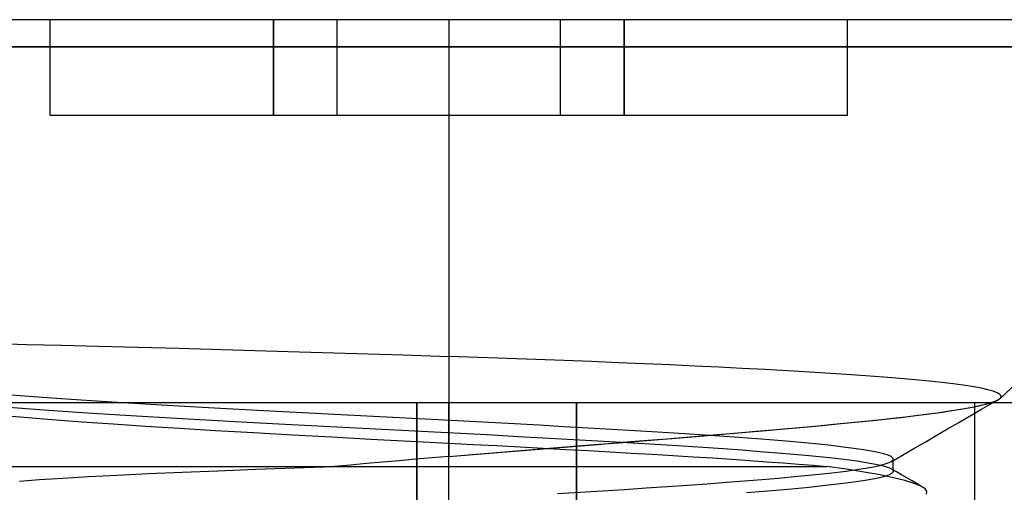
# Model space of a CAD drawing. Header units: millimetres. Extents: x 0 to 93, y -50 to 1.2.
# Tile 58 of 137: x 6.3 to 9.3, y -0.3 to 1.2. Entities that reach past the tile are written whole.
import ezdxf

# ---------------------------------------------------------------- set-up
doc = ezdxf.new("R2010")
doc.units = ezdxf.units.MM
doc.layers.add('MAIN-1', color=7, linetype='Continuous')
doc.layers.add('MAIN-2', color=7, linetype='Continuous')

msp = doc.modelspace()

# ---------------------------------------------------------------- linework, layer by layer
at = {"layer": 'MAIN-1'}
for p, q in [((7.6, 1.2), (4.69, 1.2)), ((10.51, 1.2), (7.6, 1.2)), ((7.6, 1.2), (7.6, 1.1148)), ((4.69, 1.1148), (7.6, 1.1148)), ((7.6, 1.1148), (7.6, 0)), ((7.6, 1.1148), (10.51, 1.1148)), ((9.3287, 0.0133), (10.51, 1.1148)), ((9.3005, 0), (9.306, 0.0018)), ((9.306, 0.0018), (9.311, 0.0037)), ((9.3071, 0), (9.3097, 0.0015)), ((9.3097, 0.0015), (9.3123, 0.003)), ((9.311, 0.0037), (9.3155, 0.0055)), ((9.3123, 0.003), (9.3149, 0.0045)), ((9.3149, 0.0045), (9.3175, 0.006)), ((9.3155, 0.0055), (9.3195, 0.0074)), ((9.3175, 0.006), (9.3201, 0.0075)), ((9.3195, 0.0074), (9.3229, 0.0092)), ((9.3201, 0.0075), (9.3227, 0.0091)), ((9.3229, 0.0092), (9.3259, 0.0111)), ((9.3259, 0.0111), (9.3259, 0.0111)), ((9.3259, 0.0111), (9.3259, 0.0111)), ((9.3259, 0.0111), (9.326, 0.0111)), ((9.326, 0.0111), (9.326, 0.0112)), ((9.326, 0.0112), (9.3261, 0.0112)), ((9.3261, 0.0112), (9.3261, 0.0112)), ((2.5, 0), (90.5, 0))]:
    msp.add_line(p, q, dxfattribs=at)
at = {"layer": 'MAIN-2'}
for p, q in [((6.35, 1.2), (6.35, 1.2)), ((6.35, 1.2), (6.35, 1.2)), ((6.35, 0.9), (6.35, 1.2)), ((7.05, 0.9), (7.05, 1.2)), ((7.05, 1.2), (7.05, 0.9)), ((7.05, 0.9), (7.05, 1.2)), ((7.05, 1.2), (7.05, 0.9)), ((7.25, 1.2), (7.25, 1.2)), ((7.25, 1.2), (7.25, 1.2)), ((7.25, 1.2), (7.25, 1.2)), ((7.25, 1.2), (7.25, 1.2)), ((7.25, 0.9), (7.25, 1.2)), ((7.6, 1.2), (7.6, 1.1148)), ((7.6, 1.2), (7.6, 1.1148)), ((7.6, 1.2), (7.6, 1.1148)), ((7.95, 1.2), (7.95, 1.2)), ((7.95, 1.2), (7.95, 1.2)), ((7.95, 1.2), (7.95, 1.2)), ((7.95, 1.2), (7.95, 1.2)), ((7.95, 0.9), (7.95, 1.2)), ((8.15, 1.2), (8.15, 0.9)), ((8.15, 0.9), (8.15, 1.2)), ((8.15, 1.2), (8.15, 0.9)), ((8.15, 0.9), (8.15, 1.2)), ((8.85, 1.2), (8.85, 1.2)), ((8.85, 1.2), (8.85, 1.2)), ((8.85, 0.9), (8.85, 1.2)), ((7.6, 1.1148), (4.69, 1.1148)), ((7.6, 1.1148), (4.69, 1.1148)), ((7.6, 1.1148), (7.6, -0.1687)), ((7.6, 1.1148), (7.6, 0.145)), ((10.51, 1.1148), (7.6, 1.1148)), ((7.6, 1.1148), (7.6, 0.145)), ((10.51, 1.1148), (7.6, 1.1148)), ((6.35, 0.9), (6.35, 0.9)), ((7.05, 0.9), (6.35, 0.9)), ((6.35, 0.9), (6.35, 0.9)), ((7.25, 0.9), (7.05, 0.9)), ((7.25, 0.9), (7.25, 0.9)), ((7.25, 0.9), (7.25, 0.9)), ((7.25, 0.9), (7.25, 0.9)), ((7.95, 0.9), (7.25, 0.9)), ((7.25, 0.9), (7.25, 0.9)), ((7.95, 0.9), (7.95, 0.9)), ((7.95, 0.9), (7.95, 0.9)), ((7.95, 0.9), (7.95, 0.9)), ((8.15, 0.9), (7.95, 0.9)), ((7.95, 0.9), (7.95, 0.9)), ((8.85, 0.9), (8.15, 0.9)), ((8.85, 0.9), (8.85, 0.9)), ((8.85, 0.9), (8.85, 0.9)), ((6.1741, 0.1851), (6.2764, 0.1827)), ((6.1741, 0.1851), (6.2764, 0.1827)), ((6.2764, 0.1827), (6.3858, 0.1801)), ((6.2764, 0.1827), (6.3858, 0.1801)), ((6.3858, 0.1801), (6.5021, 0.1772)), ((6.3858, 0.1801), (6.5021, 0.1772)), ((6.5021, 0.1772), (6.6252, 0.174)), ((6.5021, 0.1772), (6.6252, 0.174)), ((6.6252, 0.174), (6.7545, 0.1706)), ((6.6252, 0.174), (6.7545, 0.1706)), ((6.7545, 0.1706), (6.8885, 0.1668)), ((6.7545, 0.1706), (6.8885, 0.1668)), ((6.8885, 0.1668), (7.0264, 0.1629)), ((6.8885, 0.1668), (7.0264, 0.1629)), ((7.0264, 0.1629), (7.1678, 0.1587)), ((7.0264, 0.1629), (7.1678, 0.1587)), ((7.1678, 0.1587), (7.3115, 0.1543)), ((7.1678, 0.1587), (7.3115, 0.1543)), ((7.3115, 0.1543), (7.4559, 0.1498)), ((7.3115, 0.1543), (7.4559, 0.1498)), ((7.4559, 0.1498), (7.6, 0.145)), ((7.4559, 0.1498), (7.6, 0.145)), ((7.6923, 0.1417), (7.6, 0.145)), ((7.6923, 0.1417), (7.6, 0.145)), ((7.7835, 0.1385), (7.6923, 0.1417)), ((7.7835, 0.1385), (7.6923, 0.1417)), ((7.8732, 0.1352), (7.7835, 0.1385)), ((7.8732, 0.1352), (7.7835, 0.1385)), ((7.9614, 0.1319), (7.8732, 0.1352)), ((7.9614, 0.1319), (7.8732, 0.1352)), ((8.0478, 0.1286), (7.9614, 0.1319)), ((8.0478, 0.1286), (7.9614, 0.1319)), ((8.1321, 0.1252), (8.0478, 0.1286)), ((8.1321, 0.1252), (8.0478, 0.1286)), ((8.2142, 0.1217), (8.1321, 0.1252)), ((8.2142, 0.1217), (8.1321, 0.1252)), ((8.2939, 0.1183), (8.2142, 0.1217)), ((8.2939, 0.1183), (8.2142, 0.1217)), ((8.3715, 0.1148), (8.2939, 0.1183)), ((8.3715, 0.1148), (8.2939, 0.1183)), ((8.447, 0.1112), (8.3715, 0.1148)), ((8.447, 0.1112), (8.3715, 0.1148)), ((8.5206, 0.1075), (8.447, 0.1112)), ((8.5206, 0.1075), (8.447, 0.1112)), ((8.5925, 0.1038), (8.5206, 0.1075)), ((8.5925, 0.1038), (8.5206, 0.1075)), ((8.6629, 0.0999), (8.5925, 0.1038)), ((8.6629, 0.0999), (8.5925, 0.1038)), ((8.7318, 0.096), (8.6629, 0.0999)), ((8.7318, 0.096), (8.6629, 0.0999)), ((8.7984, 0.0918), (8.7318, 0.096)), ((8.7984, 0.0918), (8.7318, 0.096)), ((8.8617, 0.0877), (8.7984, 0.0918)), ((8.8617, 0.0877), (8.7984, 0.0918)), ((8.9211, 0.0835), (8.8617, 0.0877)), ((8.9211, 0.0835), (8.8617, 0.0877)), ((8.9764, 0.0792), (8.9211, 0.0835)), ((8.9764, 0.0792), (8.9211, 0.0835)), ((9.0275, 0.075), (8.9764, 0.0792)), ((9.0275, 0.075), (8.9764, 0.0792)), ((9.0744, 0.0707), (9.0275, 0.075)), ((9.0744, 0.0707), (9.0275, 0.075)), ((9.1171, 0.0665), (9.0744, 0.0707)), ((9.1171, 0.0665), (9.0744, 0.0707)), ((9.1556, 0.0622), (9.1171, 0.0665)), ((9.1556, 0.0622), (9.1171, 0.0665)), ((9.1899, 0.0581), (9.1556, 0.0622)), ((9.1899, 0.0581), (9.1556, 0.0622)), ((9.2202, 0.0539), (9.1899, 0.0581)), ((9.2202, 0.0539), (9.1899, 0.0581)), ((9.2468, 0.0497), (9.2202, 0.0539)), ((9.2468, 0.0497), (9.2202, 0.0539)), ((9.2703, 0.0452), (9.2468, 0.0497)), ((9.2703, 0.0452), (9.2468, 0.0497)), ((9.2907, 0.0405), (9.2703, 0.0452)), ((9.2907, 0.0405), (9.2703, 0.0452)), ((9.3076, 0.0357), (9.2907, 0.0405)), ((9.3076, 0.0357), (9.2907, 0.0405)), ((9.3202, 0.0308), (9.3076, 0.0357)), ((9.3202, 0.0308), (9.3076, 0.0357)), ((6.2561, 0.0214), (6.2043, 0.0256)), ((6.2561, 0.0214), (6.2043, 0.0256)), ((6.3114, 0.0172), (6.2561, 0.0214)), ((6.3114, 0.0172), (6.2561, 0.0214)), ((6.3698, 0.013), (6.3114, 0.0172)), ((6.3698, 0.013), (6.3114, 0.0172)), ((6.4311, 0.0088), (6.3698, 0.013)), ((6.4311, 0.0088), (6.3698, 0.013)), ((6.495, 0.0046), (6.4311, 0.0088)), ((6.495, 0.0046), (6.4311, 0.0088)), ((6.5612, 0.0005), (6.495, 0.0046)), ((6.5612, 0.0005), (6.495, 0.0046)), ((6.6296, -0.0037), (6.5612, 0.0005)), ((6.6296, -0.0037), (6.5612, 0.0005)), ((9.2833, -0.005), (9.3005, 0)), ((9.2888, -0.0035), (9.3046, 0.0014)), ((9.3046, 0.0014), (9.317, 0.0062)), ((9.317, 0.0062), (9.3259, 0.0111)), ((9.3283, 0.0259), (9.3202, 0.0308)), ((9.3283, 0.0259), (9.3202, 0.0308)), ((9.3261, 0.0112), (9.3311, 0.0161)), ((9.3261, 0.0112), (9.3311, 0.0161)), ((9.3319, 0.021), (9.3283, 0.0259)), ((9.3319, 0.021), (9.3283, 0.0259)), ((9.3311, 0.0161), (9.3319, 0.021)), ((9.3311, 0.0161), (9.3319, 0.021)), ((6.2076, -0.0128), (6.2607, -0.0171)), ((6.2076, -0.0128), (6.2607, -0.0171)), ((6.2607, -0.0171), (6.3164, -0.0213)), ((6.2607, -0.0171), (6.3164, -0.0213)), ((6.3164, -0.0213), (6.3745, -0.0254)), ((6.3164, -0.0213), (6.3745, -0.0254)), ((6.3745, -0.0254), (6.4355, -0.0296)), ((6.3745, -0.0254), (6.4355, -0.0296)), ((6.4355, -0.0296), (6.4999, -0.0338)), ((6.4355, -0.0296), (6.4999, -0.0338)), ((6.7, -0.0079), (6.6296, -0.0037)), ((6.7, -0.0079), (6.6296, -0.0037)), ((6.7723, -0.012), (6.7, -0.0079)), ((6.7723, -0.012), (6.7, -0.0079)), ((6.8464, -0.0162), (6.7723, -0.012)), ((6.8464, -0.0162), (6.7723, -0.012)), ((6.9225, -0.0204), (6.8464, -0.0162)), ((6.9225, -0.0204), (6.8464, -0.0162)), ((7.0005, -0.0246), (6.9225, -0.0204)), ((7.0005, -0.0246), (6.9225, -0.0204)), ((7.0802, -0.0288), (7.0005, -0.0246)), ((7.0802, -0.0288), (7.0005, -0.0246)), ((7.1608, -0.0331), (7.0802, -0.0288)), ((7.1608, -0.0331), (7.0802, -0.0288)), ((7.5, -9), (7.5, 0)), ((7.5, 0), (7.5, -9)), ((7.6, -2.3), (7.6, 0)), ((7.6, -2.3), (7.6, 0)), ((7.6, -2.3), (7.6, 0)), ((7.6, -2.3), (7.6, 0)), ((7.6, -1.5), (7.6, 0)), ((7.6, -1.0698), (7.6, 0)), ((7.6, -1.5), (7.6, 0)), ((7.6, -1.0698), (7.6, 0)), ((7.6, 0), (7.6, -0.1687)), ((8.0005, -9), (8.0005, 0)), ((8.0005, 0), (8.0005, -9)), ((9.1079, -0.035), (9.1484, -0.0294)), ((9.1314, -0.0318), (9.1708, -0.0261)), ((9.1484, -0.0294), (9.1853, -0.0239)), ((9.1708, -0.0261), (9.2061, -0.0205)), ((9.1853, -0.0239), (9.218, -0.0185)), ((9.2061, -0.0205), (9.2366, -0.0151)), ((9.218, -0.0185), (9.246, -0.0133)), ((9.2353, -0.0414), (9.271, -0.0209)), ((9.2366, -0.0151), (9.2621, -0.01)), ((9.246, -0.0133), (9.2694, -0.0083)), ((9.25, -9), (9.25, 0)), ((9.2621, -0.01), (9.2833, -0.005)), ((9.2694, -0.0083), (9.2888, -0.0035)), ((9.271, -0.0209), (9.3071, 0)), ((6.1904, -0.0387), (6.2685, -0.0457)), ((6.1904, -0.0387), (6.2685, -0.0457)), ((6.2685, -0.0457), (6.3554, -0.0528)), ((6.2685, -0.0457), (6.3554, -0.0528)), ((6.3554, -0.0528), (6.4489, -0.0598)), ((6.3554, -0.0528), (6.4489, -0.0598)), ((6.4489, -0.0598), (6.5472, -0.0667)), ((6.4489, -0.0598), (6.5472, -0.0667)), ((6.4999, -0.0338), (6.5679, -0.0381)), ((6.4999, -0.0338), (6.5679, -0.0381)), ((6.5679, -0.0381), (6.6387, -0.0424)), ((6.5679, -0.0381), (6.6387, -0.0424)), ((6.6387, -0.0424), (6.7108, -0.0466)), ((6.6387, -0.0424), (6.7108, -0.0466)), ((6.7108, -0.0466), (6.7831, -0.0508)), ((6.7108, -0.0466), (6.7831, -0.0508)), ((6.7831, -0.0508), (6.856, -0.0548)), ((6.7831, -0.0508), (6.856, -0.0548)), ((6.856, -0.0548), (6.9304, -0.0589)), ((6.856, -0.0548), (6.9304, -0.0589)), ((6.9304, -0.0589), (7.0072, -0.0631)), ((6.9304, -0.0589), (7.0072, -0.0631)), ((7.2419, -0.0373), (7.1608, -0.0331)), ((7.2419, -0.0373), (7.1608, -0.0331)), ((7.3231, -0.0416), (7.2419, -0.0373)), ((7.3231, -0.0416), (7.2419, -0.0373)), ((7.4044, -0.0458), (7.3231, -0.0416)), ((7.4044, -0.0458), (7.3231, -0.0416)), ((7.4855, -0.05), (7.4044, -0.0458)), ((7.4855, -0.05), (7.4044, -0.0458)), ((7.5663, -0.0542), (7.4855, -0.05)), ((7.5663, -0.0542), (7.4855, -0.05)), ((7.6467, -0.0584), (7.5663, -0.0542)), ((7.6467, -0.0584), (7.5663, -0.0542)), ((7.7266, -0.0626), (7.6467, -0.0584)), ((7.7266, -0.0626), (7.6467, -0.0584)), ((8.8299, -0.0656), (8.8864, -0.06)), ((8.8621, -0.0625), (8.9161, -0.057)), ((8.8864, -0.06), (8.9407, -0.0544)), ((8.9161, -0.057), (8.9679, -0.0515)), ((8.9407, -0.0544), (8.9927, -0.0488)), ((8.9679, -0.0515), (9.0173, -0.046)), ((8.9927, -0.0488), (9.042, -0.0432)), ((9.0173, -0.046), (9.064, -0.0405)), ((9.042, -0.0432), (9.0883, -0.0375)), ((9.064, -0.0405), (9.1079, -0.035)), ((9.0883, -0.0375), (9.1314, -0.0318)), ((9.1999, -0.0619), (9.2353, -0.0414)), ((6.5472, -0.0667), (6.6492, -0.0734)), ((6.5472, -0.0667), (6.6492, -0.0734)), ((6.6492, -0.0734), (6.7554, -0.0801)), ((6.6492, -0.0734), (6.7554, -0.0801)), ((6.7554, -0.0801), (6.8681, -0.0868)), ((6.7554, -0.0801), (6.8681, -0.0868)), ((6.8681, -0.0868), (6.9874, -0.0937)), ((6.8681, -0.0868), (6.9874, -0.0937)), ((7.0072, -0.0631), (7.0866, -0.0673)), ((7.0072, -0.0631), (7.0866, -0.0673)), ((7.0866, -0.0673), (7.1676, -0.0716)), ((7.0866, -0.0673), (7.1676, -0.0716)), ((7.1676, -0.0716), (7.2492, -0.0758)), ((7.1676, -0.0716), (7.2492, -0.0758)), ((7.2492, -0.0758), (7.3307, -0.0801)), ((7.2492, -0.0758), (7.3307, -0.0801)), ((7.3307, -0.0801), (7.4121, -0.0843)), ((7.3307, -0.0801), (7.4121, -0.0843)), ((7.4121, -0.0843), (7.4937, -0.0885)), ((7.4121, -0.0843), (7.4937, -0.0885)), ((7.4937, -0.0885), (7.5756, -0.0928)), ((7.4937, -0.0885), (7.5756, -0.0928)), ((7.8056, -0.0668), (7.7266, -0.0626)), ((7.8056, -0.0668), (7.7266, -0.0626)), ((7.8838, -0.071), (7.8056, -0.0668)), ((7.8838, -0.071), (7.8056, -0.0668)), ((7.9609, -0.0753), (7.8838, -0.071)), ((7.9609, -0.0753), (7.8838, -0.071)), ((8.0369, -0.0795), (7.9609, -0.0753)), ((8.0369, -0.0795), (7.9609, -0.0753)), ((8.1113, -0.0838), (8.0369, -0.0795)), ((8.1113, -0.0838), (8.0369, -0.0795)), ((8.1839, -0.0881), (8.1113, -0.0838)), ((8.1839, -0.0881), (8.1113, -0.0838)), ((8.2543, -0.0924), (8.1839, -0.0881)), ((8.2543, -0.0924), (8.1839, -0.0881)), ((8.3222, -0.0966), (8.2543, -0.0924)), ((8.3222, -0.0966), (8.2543, -0.0924)), ((8.4976, -0.0955), (8.564, -0.0898)), ((8.5176, -0.0938), (8.5848, -0.088)), ((8.564, -0.0898), (8.6277, -0.0843)), ((8.5848, -0.088), (8.6493, -0.0824)), ((8.6277, -0.0843), (8.6891, -0.0788)), ((8.6493, -0.0824), (8.7114, -0.0768)), ((8.6891, -0.0788), (8.7485, -0.0734)), ((8.7114, -0.0768), (8.7715, -0.0712)), ((8.7485, -0.0734), (8.8061, -0.0679)), ((8.7715, -0.0712), (8.8299, -0.0656)), ((8.8061, -0.0679), (8.8621, -0.0625)), ((9.129, -0.1029), (9.1645, -0.0824)), ((9.1645, -0.0824), (9.1999, -0.0619)), ((6.9874, -0.0937), (7.11, -0.1005)), ((6.9874, -0.0937), (7.11, -0.1005)), ((7.11, -0.1005), (7.233, -0.1072)), ((7.11, -0.1005), (7.233, -0.1072)), ((7.233, -0.1072), (7.356, -0.1139)), ((7.233, -0.1072), (7.356, -0.1139)), ((7.356, -0.1139), (7.4786, -0.1204)), ((7.356, -0.1139), (7.4786, -0.1204)), ((7.4786, -0.1204), (7.6, -0.1268)), ((7.4786, -0.1204), (7.6, -0.1268)), ((7.5756, -0.0928), (7.6572, -0.0971)), ((7.5756, -0.0928), (7.6572, -0.0971)), ((7.6572, -0.0971), (7.7381, -0.1013)), ((7.6572, -0.0971), (7.7381, -0.1013)), ((7.7381, -0.1013), (7.8176, -0.1056)), ((7.7381, -0.1013), (7.8176, -0.1056)), ((7.8176, -0.1056), (7.8957, -0.1098)), ((7.8176, -0.1056), (7.8957, -0.1098)), ((7.8957, -0.1098), (7.9725, -0.1141)), ((7.8957, -0.1098), (7.9725, -0.1141)), ((7.9725, -0.1141), (8.0481, -0.1183)), ((7.9725, -0.1141), (8.0481, -0.1183)), ((8.0481, -0.1183), (8.1224, -0.1226)), ((8.0481, -0.1183), (8.1224, -0.1226)), ((8.1224, -0.1226), (8.1948, -0.1269)), ((8.1224, -0.1226), (8.1948, -0.1269)), ((8.1329, -0.1254), (8.209, -0.1193)), ((8.1461, -0.1243), (8.224, -0.118)), ((8.209, -0.1193), (8.2841, -0.1132)), ((8.224, -0.118), (8.3006, -0.1118)), ((8.2841, -0.1132), (8.3575, -0.1072)), ((8.3006, -0.1118), (8.3754, -0.1057)), ((8.3876, -0.1009), (8.3222, -0.0966)), ((8.3876, -0.1009), (8.3222, -0.0966)), ((8.3575, -0.1072), (8.4287, -0.1013)), ((8.3754, -0.1057), (8.4477, -0.0997)), ((8.4501, -0.1052), (8.3876, -0.1009)), ((8.4501, -0.1052), (8.3876, -0.1009)), ((8.4287, -0.1013), (8.4976, -0.0955)), ((8.4477, -0.0997), (8.5176, -0.0938)), ((8.5097, -0.1094), (8.4501, -0.1052)), ((8.5097, -0.1094), (8.4501, -0.1052)), ((8.5663, -0.1136), (8.5097, -0.1094)), ((8.5663, -0.1136), (8.5097, -0.1094)), ((8.6195, -0.1178), (8.5663, -0.1136)), ((8.6195, -0.1178), (8.5663, -0.1136)), ((8.6695, -0.122), (8.6195, -0.1178)), ((8.6695, -0.122), (8.6195, -0.1178)), ((8.7162, -0.1262), (8.6695, -0.122)), ((8.7162, -0.1262), (8.6695, -0.122)), ((9.0581, -0.1439), (9.0936, -0.1234)), ((9.0936, -0.1234), (9.129, -0.1029)), ((7.6, -0.1268), (7.6753, -0.1307)), ((7.6, -0.1268), (7.6753, -0.1307)), ((7.6753, -0.1307), (7.7498, -0.1347)), ((7.6753, -0.1307), (7.7498, -0.1347)), ((7.7498, -0.1347), (7.8235, -0.1386)), ((7.7498, -0.1347), (7.8235, -0.1386)), ((7.7503, -0.1562), (7.8264, -0.1501)), ((7.754, -0.1559), (7.832, -0.1496)), ((7.8235, -0.1386), (7.8961, -0.1425)), ((7.8235, -0.1386), (7.8961, -0.1425)), ((7.8264, -0.1501), (7.9028, -0.1439)), ((7.832, -0.1496), (7.9104, -0.1433)), ((7.8961, -0.1425), (7.9675, -0.1464)), ((7.8961, -0.1425), (7.9675, -0.1464)), ((7.9028, -0.1439), (7.9795, -0.1377)), ((7.9104, -0.1433), (7.989, -0.1369)), ((7.9675, -0.1464), (8.0375, -0.1503)), ((7.9675, -0.1464), (8.0375, -0.1503)), ((7.9795, -0.1377), (8.0563, -0.1315)), ((7.989, -0.1369), (8.0677, -0.1306)), ((8.0375, -0.1503), (8.1057, -0.1541)), ((8.0375, -0.1503), (8.1057, -0.1541)), ((8.0563, -0.1315), (8.1329, -0.1254)), ((8.0677, -0.1306), (8.1461, -0.1243)), ((8.1057, -0.1541), (8.1724, -0.1579)), ((8.1057, -0.1541), (8.1724, -0.1579)), ((8.1948, -0.1269), (8.2651, -0.1312)), ((8.1948, -0.1269), (8.2651, -0.1312)), ((8.2651, -0.1312), (8.3328, -0.1354)), ((8.2651, -0.1312), (8.3328, -0.1354)), ((8.3328, -0.1354), (8.3979, -0.1397)), ((8.3328, -0.1354), (8.3979, -0.1397)), ((8.3979, -0.1397), (8.4603, -0.144)), ((8.3979, -0.1397), (8.4603, -0.144)), ((8.4603, -0.144), (8.52, -0.1483)), ((8.4603, -0.144), (8.52, -0.1483)), ((8.52, -0.1483), (8.5769, -0.1526)), ((8.52, -0.1483), (8.5769, -0.1526)), ((8.5769, -0.1526), (8.6308, -0.1569)), ((8.5769, -0.1526), (8.6308, -0.1569)), ((8.7598, -0.1304), (8.7162, -0.1262)), ((8.7598, -0.1304), (8.7162, -0.1262)), ((8.8002, -0.1347), (8.7598, -0.1304)), ((8.8002, -0.1347), (8.7598, -0.1304)), ((8.8373, -0.139), (8.8002, -0.1347)), ((8.8373, -0.139), (8.8002, -0.1347)), ((8.8707, -0.1433), (8.8373, -0.139)), ((8.8707, -0.1433), (8.8373, -0.139)), ((8.9001, -0.1476), (8.8707, -0.1433)), ((8.9001, -0.1476), (8.8707, -0.1433)), ((8.9256, -0.1519), (8.9001, -0.1476)), ((8.9256, -0.1519), (8.9001, -0.1476)), ((8.9471, -0.1562), (8.9256, -0.1519)), ((8.9471, -0.1562), (8.9256, -0.1519)), ((9.0227, -0.1644), (9.0581, -0.1439)), ((7.4441, -0.1819), (7.3929, -0.1864)), ((7.4441, -0.1819), (7.3929, -0.1864)), ((7.4958, -0.1775), (7.4441, -0.1819)), ((7.4958, -0.1775), (7.4441, -0.1819)), ((7.5478, -0.1731), (7.4958, -0.1775)), ((7.5478, -0.1731), (7.4958, -0.1775)), ((7.6, -0.1687), (7.5478, -0.1731)), ((7.6, -0.1687), (7.5478, -0.1731)), ((7.6, -0.1687), (7.6766, -0.1623)), ((7.6, -0.1687), (7.6747, -0.1624)), ((7.6747, -0.1624), (7.7503, -0.1562)), ((7.6766, -0.1623), (7.754, -0.1559)), ((8.1724, -0.1579), (8.2379, -0.1617)), ((8.1724, -0.1579), (8.2379, -0.1617)), ((8.2379, -0.1617), (8.3025, -0.1656)), ((8.2379, -0.1617), (8.3025, -0.1656)), ((8.3025, -0.1656), (8.3659, -0.1695)), ((8.3025, -0.1656), (8.3659, -0.1695)), ((8.3659, -0.1695), (8.4277, -0.1734)), ((8.3659, -0.1695), (8.4277, -0.1734)), ((8.4277, -0.1734), (8.4871, -0.1772)), ((8.4277, -0.1734), (8.4871, -0.1772)), ((8.4871, -0.1772), (8.5437, -0.1811)), ((8.4871, -0.1772), (8.5437, -0.1811)), ((8.5437, -0.1811), (8.5976, -0.1849)), ((8.5437, -0.1811), (8.5976, -0.1849)), ((8.5976, -0.1849), (8.6488, -0.1887)), ((8.5976, -0.1849), (8.6488, -0.1887)), ((8.6308, -0.1569), (8.6817, -0.1612)), ((8.6308, -0.1569), (8.6817, -0.1612)), ((8.6817, -0.1612), (8.7291, -0.1656)), ((8.6817, -0.1612), (8.7291, -0.1656)), ((8.7291, -0.1656), (8.773, -0.1699)), ((8.7291, -0.1656), (8.773, -0.1699)), ((8.773, -0.1699), (8.8129, -0.1742)), ((8.773, -0.1699), (8.8129, -0.1742)), ((8.8129, -0.1742), (8.8488, -0.1785)), ((8.8129, -0.1742), (8.8488, -0.1785)), ((8.8488, -0.1785), (8.8808, -0.1828)), ((8.8488, -0.1785), (8.8808, -0.1828)), ((8.8808, -0.1828), (8.909, -0.1871)), ((8.8808, -0.1828), (8.909, -0.1871)), ((8.9647, -0.1605), (8.9471, -0.1562)), ((8.9647, -0.1605), (8.9471, -0.1562)), ((8.9782, -0.1648), (8.9647, -0.1605)), ((8.9782, -0.1648), (8.9647, -0.1605)), ((8.9876, -0.1691), (8.9782, -0.1648)), ((8.9876, -0.1691), (8.9782, -0.1648)), ((8.9811, -0.1878), (8.9894, -0.1835)), ((8.9811, -0.1878), (8.9894, -0.1835)), ((8.9872, -0.1849), (9.0227, -0.1644)), ((8.9929, -0.1735), (8.9876, -0.1691)), ((8.9929, -0.1735), (8.9876, -0.1691)), ((8.9894, -0.1835), (8.9936, -0.179)), ((8.9894, -0.1835), (8.9936, -0.179)), ((8.9935, -0.1744), (8.9929, -0.1735)), ((8.9939, -0.1753), (8.9935, -0.1744)), ((8.9936, -0.179), (8.9939, -0.1781)), ((8.9941, -0.1763), (8.9939, -0.1753)), ((8.9939, -0.1781), (8.9941, -0.1772)), ((8.9941, -0.1772), (8.9941, -0.1763)), ((8.9941, -0.215), (8.9941, -0.1769)), ((8.9941, -0.215), (8.9941, -0.1769)), ((6.1, -0.2), (7.6, -0.2)), ((6.1, -0.2), (7.6, -0.2)), ((6.7639, -0.2179), (6.8762, -0.2133)), ((6.7639, -0.2179), (6.8762, -0.2133)), ((6.8762, -0.2133), (6.9941, -0.2088)), ((6.8762, -0.2133), (6.9941, -0.2088)), ((6.9941, -0.2088), (7.1163, -0.2044)), ((6.9941, -0.2088), (7.1163, -0.2044)), ((7.1163, -0.2044), (7.242, -0.2)), ((7.1163, -0.2044), (7.242, -0.2)), ((7.2918, -0.1955), (7.242, -0.2)), ((7.2918, -0.1955), (7.242, -0.2)), ((7.3421, -0.1909), (7.2918, -0.1955)), ((7.3421, -0.1909), (7.2918, -0.1955)), ((7.3929, -0.1864), (7.3421, -0.1909)), ((7.3929, -0.1864), (7.3421, -0.1909)), ((7.6, -0.2), (8.7851, -0.2)), ((7.6, -0.2), (8.7851, -0.2)), ((8.6488, -0.1887), (8.6971, -0.1925)), ((8.6488, -0.1887), (8.6971, -0.1925)), ((8.6971, -0.1925), (8.7426, -0.1963)), ((8.6971, -0.1925), (8.7426, -0.1963)), ((8.7426, -0.1963), (8.7851, -0.2)), ((8.7426, -0.1963), (8.7851, -0.2)), ((8.8473, -0.2089), (8.7851, -0.2)), ((8.8473, -0.2089), (8.7851, -0.2)), ((8.8109, -0.2186), (8.8467, -0.2142)), ((8.8109, -0.2186), (8.8467, -0.2142)), ((8.8467, -0.2142), (8.8789, -0.2098)), ((8.8467, -0.2142), (8.8789, -0.2098)), ((8.9032, -0.2178), (8.8473, -0.2089)), ((8.9032, -0.2178), (8.8473, -0.2089)), ((8.8789, -0.2098), (8.9073, -0.2053)), ((8.8789, -0.2098), (8.9073, -0.2053)), ((8.9073, -0.2053), (8.9318, -0.2009)), ((8.9073, -0.2053), (8.9318, -0.2009)), ((8.909, -0.1871), (8.9333, -0.1915)), ((8.909, -0.1871), (8.9333, -0.1915)), ((8.9318, -0.2009), (8.9523, -0.1966)), ((8.9318, -0.2009), (8.9523, -0.1966)), ((8.9333, -0.1915), (8.9537, -0.1958)), ((8.9333, -0.1915), (8.9537, -0.1958)), ((8.9523, -0.1966), (8.9688, -0.1922)), ((8.9523, -0.1966), (8.9688, -0.1922)), ((8.9537, -0.1958), (8.9701, -0.2002)), ((8.9537, -0.1958), (8.9701, -0.2002)), ((8.9688, -0.1922), (8.9811, -0.1878)), ((8.9688, -0.1922), (8.9811, -0.1878)), ((8.9701, -0.2002), (8.9822, -0.2045)), ((8.9701, -0.2002), (8.9822, -0.2045)), ((8.9822, -0.2045), (8.9901, -0.2088)), ((8.9822, -0.2045), (8.9901, -0.2088)), ((9.0037, -0.2167), (8.9873, -0.2071)), ((9.0037, -0.2167), (8.9873, -0.2071)), ((8.9901, -0.2088), (8.9938, -0.2131)), ((8.9901, -0.2088), (8.9938, -0.2131)), ((8.9938, -0.2131), (8.9941, -0.2139)), ((8.9938, -0.2131), (8.9941, -0.2139)), ((8.9941, -0.2155), (8.9938, -0.2163)), ((8.9941, -0.2155), (8.9938, -0.2163)), ((8.9941, -0.2139), (8.9941, -0.2147)), ((8.9941, -0.2139), (8.9941, -0.2147)), ((8.9941, -0.2147), (8.9941, -0.2155)), ((8.9941, -0.2147), (8.9941, -0.2155)), ((6.2535, -0.2457), (6.3166, -0.241)), ((6.2535, -0.2457), (6.3166, -0.241)), ((6.3166, -0.241), (6.3894, -0.2362)), ((6.3166, -0.241), (6.3894, -0.2362)), ((6.3894, -0.2362), (6.4706, -0.2316)), ((6.3894, -0.2362), (6.4706, -0.2316)), ((6.4706, -0.2316), (6.5602, -0.227)), ((6.4706, -0.2316), (6.5602, -0.227)), ((6.5602, -0.227), (6.6582, -0.2224)), ((6.5602, -0.227), (6.6582, -0.2224)), ((6.6582, -0.2224), (6.7639, -0.2179)), ((6.6582, -0.2224), (6.7639, -0.2179)), ((8.4697, -0.2495), (8.527, -0.2451)), ((8.4697, -0.2495), (8.527, -0.2451)), ((8.527, -0.2451), (8.5817, -0.2407)), ((8.527, -0.2451), (8.5817, -0.2407)), ((8.5817, -0.2407), (8.6337, -0.2363)), ((8.5817, -0.2407), (8.6337, -0.2363)), ((8.6337, -0.2363), (8.6828, -0.2318)), ((8.6337, -0.2363), (8.6828, -0.2318)), ((8.6828, -0.2318), (8.7289, -0.2274)), ((8.6828, -0.2318), (8.7289, -0.2274)), ((8.7289, -0.2274), (8.7716, -0.223)), ((8.7289, -0.2274), (8.7716, -0.223)), ((8.7716, -0.223), (8.8109, -0.2186)), ((8.7716, -0.223), (8.8109, -0.2186)), ((8.9059, -0.2437), (8.8774, -0.2481)), ((8.9059, -0.2437), (8.8774, -0.2481)), ((8.9525, -0.2266), (8.9032, -0.2178)), ((8.9525, -0.2266), (8.9032, -0.2178)), ((8.9302, -0.2394), (8.9059, -0.2437)), ((8.9302, -0.2394), (8.9059, -0.2437)), ((8.9504, -0.2352), (8.9302, -0.2394)), ((8.9504, -0.2352), (8.9302, -0.2394)), ((8.9667, -0.231), (8.9504, -0.2352)), ((8.9667, -0.231), (8.9504, -0.2352)), ((8.9951, -0.2354), (8.9525, -0.2266)), ((8.9951, -0.2354), (8.9525, -0.2266)), ((8.9792, -0.2267), (8.9667, -0.231)), ((8.9792, -0.2267), (8.9667, -0.231)), ((8.988, -0.2223), (8.9792, -0.2267)), ((8.988, -0.2223), (8.9792, -0.2267)), ((8.993, -0.218), (8.988, -0.2223)), ((8.993, -0.218), (8.988, -0.2223)), ((8.9935, -0.2172), (8.993, -0.218)), ((8.9935, -0.2172), (8.993, -0.218)), ((8.9938, -0.2163), (8.9935, -0.2172)), ((8.9938, -0.2163), (8.9935, -0.2172)), ((9.0307, -0.2441), (8.9951, -0.2354)), ((9.0307, -0.2441), (8.9951, -0.2354)), ((9.02, -0.2262), (9.0037, -0.2167)), ((9.02, -0.2262), (9.0037, -0.2167)), ((9.0363, -0.2357), (9.02, -0.2262)), ((9.0363, -0.2357), (9.02, -0.2262)), ((9.059, -0.2528), (9.0307, -0.2441)), ((9.059, -0.2528), (9.0307, -0.2441)), ((9.0527, -0.2452), (9.0363, -0.2357)), ((9.0527, -0.2452), (9.0363, -0.2357)), ((9.069, -0.2547), (9.0527, -0.2452)), ((9.069, -0.2547), (9.0527, -0.2452)), ((8.0121, -0.2805), (8.0821, -0.2761)), ((8.0121, -0.2805), (8.0821, -0.2761)), ((8.0821, -0.2761), (8.1511, -0.2717)), ((8.0821, -0.2761), (8.1511, -0.2717)), ((8.1511, -0.2717), (8.2186, -0.2672)), ((8.1511, -0.2717), (8.2186, -0.2672)), ((8.2186, -0.2672), (8.2844, -0.2628)), ((8.2186, -0.2672), (8.2844, -0.2628)), ((8.2844, -0.2628), (8.3483, -0.2584)), ((8.2844, -0.2628), (8.3483, -0.2584)), ((8.3483, -0.2584), (8.4101, -0.2539)), ((8.3483, -0.2584), (8.4101, -0.2539)), ((8.4101, -0.2539), (8.4697, -0.2495)), ((8.4101, -0.2539), (8.4697, -0.2495)), ((8.6384, -0.274), (8.5875, -0.2783)), ((8.6384, -0.274), (8.5875, -0.2783)), ((8.6861, -0.2697), (8.6384, -0.274)), ((8.6861, -0.2697), (8.6384, -0.274)), ((8.7305, -0.2654), (8.6861, -0.2697)), ((8.7305, -0.2654), (8.6861, -0.2697)), ((8.7716, -0.2611), (8.7305, -0.2654)), ((8.7716, -0.2611), (8.7305, -0.2654)), ((8.8098, -0.2568), (8.7716, -0.2611)), ((8.8098, -0.2568), (8.7716, -0.2611)), ((8.8452, -0.2525), (8.8098, -0.2568)), ((8.8452, -0.2525), (8.8098, -0.2568)), ((8.8774, -0.2481), (8.8452, -0.2525)), ((8.8774, -0.2481), (8.8452, -0.2525)), ((9.08, -0.2614), (9.059, -0.2528)), ((9.08, -0.2614), (9.059, -0.2528)), ((9.0853, -0.2643), (9.069, -0.2547)), ((9.0853, -0.2643), (9.069, -0.2547)), ((9.0854, -0.2643), (9.08, -0.2614)), ((9.0854, -0.2643), (9.08, -0.2614)), ((9.09, -0.2672), (9.0854, -0.2643)), ((9.09, -0.2672), (9.0854, -0.2643)), ((9.0937, -0.2701), (9.09, -0.2672)), ((9.0937, -0.2701), (9.09, -0.2672)), ((9.0965, -0.273), (9.0937, -0.2701)), ((9.0965, -0.273), (9.0937, -0.2701)), ((9.0985, -0.2759), (9.0965, -0.273)), ((9.0985, -0.2759), (9.0965, -0.273)), ((9.0997, -0.2787), (9.0985, -0.2759)), ((9.0997, -0.2787), (9.0985, -0.2759)), ((7.9412, -0.285), (8.0121, -0.2805)), ((7.9412, -0.285), (8.0121, -0.2805)), ((8.5875, -0.2783), (8.5339, -0.2827)), ((8.5875, -0.2783), (8.5339, -0.2827)), ((9.0984, -0.2867), (9.0997, -0.2787)), ((9.0984, -0.2867), (9.0997, -0.2787))]:
    msp.add_line(p, q, dxfattribs=at)

doc.saveas('drawing.dxf')
